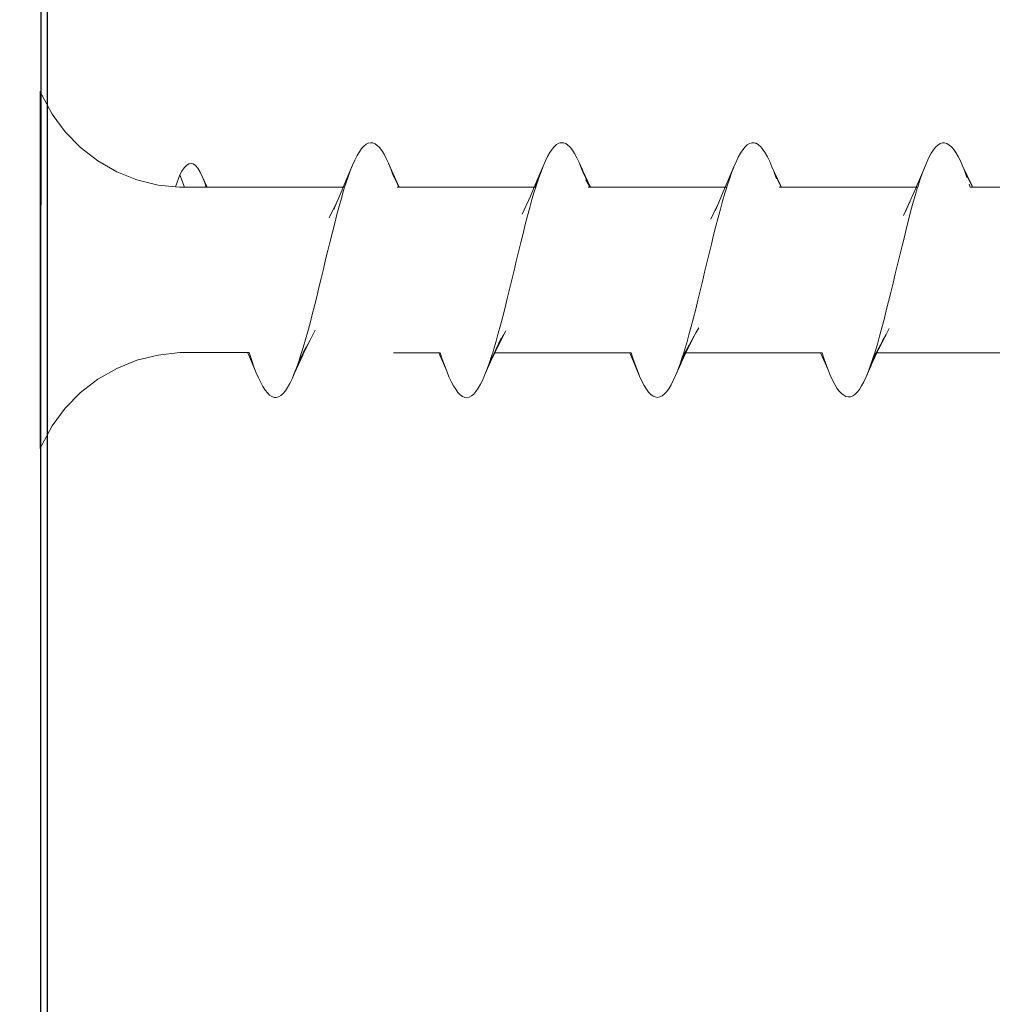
# Model space of a CAD drawing. Header units: millimetres. Extents: x -1898 to 1013, y -439 to 713.
# Tile 48 of 54: x 498 to 513, y 565 to 581. Entities that reach past the tile are written whole.
import ezdxf
from ezdxf import colors
from ezdxf.entities.mleader import LeaderData, LeaderLine
from ezdxf.math import Vec2, Vec3

# ---------------------------------------------------------------- set-up
doc = ezdxf.new("R2010")
doc.units = ezdxf.units.MM
doc.layers.add('ecoteak_profil', color=2, linetype='Continuous')
doc.layers.add('Warstwa 1', color=7, linetype='Continuous')
doc.layers.add('G-ANNO-DIMS', color=7, linetype='Continuous', lineweight=9)
doc.styles.add('ID_Arial_skala 1 100', font='arial.ttf', dxfattribs={"height": 25})

# ---------------------------------------------------------------- blocks, each defined once
blk = doc.blocks.new('_Open90')
at = {"color": 0, "linetype": 'ByBlock', "lineweight": -2}
for p, q in [((-0.5, 0.5), (0, 0)), ((0, 0), (-1, 0)), ((0, 0), (-0.5, -0.5))]:
    blk.add_line(p, q, dxfattribs=at)
blk = doc.blocks.new('A$Ccf9743c7')
at = {"layer": 'Warstwa 1', "color": 7, "lineweight": 0, "true_color": 0xffffff}
for points in [[(2.127, 1.301), (2.127, 1.301), (1.854, 1.328), (1.521, 1.41), (1.202, 1.538), (0.904, 1.709), (0.633, 1.919), (0.394, 2.165), (0.191, 2.443), (0.029, 2.744), (0, 2.796)], [(0.191, 2.443), (0.029, 2.744), (0, 2.796)], [(0.191, 2.443), (0.029, 2.744), (0, 2.796)], [(0, 2.515), (0, 2.515), (0, 2.796)], [(0, 1.197), (0, 2.515)], [(0.394, 2.165), (0.191, 2.443)], [(0.394, 2.165), (0.191, 2.443)], [(1.202, 1.538), (0.904, 1.709), (0.633, 1.919), (0.394, 2.165)], [(1.202, 1.538), (0.904, 1.709), (0.633, 1.919), (0.394, 2.165)], [(5.541, 1.514), (5.539, 1.514), (5.471, 1.67), (5.436, 1.746), (5.402, 1.812), (5.366, 1.869), (5.331, 1.916), (5.295, 1.951), (5.26, 1.978), (5.226, 1.99), (5.19, 1.993), (5.154, 1.987), (5.119, 1.97), (5.083, 1.94), (5.048, 1.9), (5.014, 1.851), (4.978, 1.791), (4.943, 1.72), (4.908, 1.642), (4.761, 1.295), (4.761, 1.295)], [(5.366, 1.869), (5.331, 1.916), (5.295, 1.951), (5.26, 1.978), (5.226, 1.99), (5.19, 1.993), (5.154, 1.987), (5.119, 1.97), (5.083, 1.94), (5.048, 1.9), (5.014, 1.851)], [(5.471, 1.67), (5.436, 1.746), (5.402, 1.812), (5.366, 1.869)], [(8.518, 1.563), (8.518, 1.564), (8.465, 1.684), (8.431, 1.758), (8.396, 1.823), (8.36, 1.878), (8.325, 1.922), (8.289, 1.955), (8.255, 1.981), (8.22, 1.992), (8.184, 1.995), (8.148, 1.985), (8.113, 1.966), (8.079, 1.933), (8.043, 1.894), (8.008, 1.842), (7.972, 1.779), (7.937, 1.708), (7.901, 1.626), (7.835, 1.465), (7.835, 1.465)], [(8.148, 1.985), (8.113, 1.966), (8.079, 1.933), (8.043, 1.894), (8.008, 1.842)], [(8.184, 1.993), (8.148, 1.985)], [(8.22, 1.992), (8.184, 1.993)], [(8.36, 1.878), (8.325, 1.922), (8.289, 1.955), (8.255, 1.981), (8.22, 1.992)], [(8.465, 1.684), (8.431, 1.758), (8.396, 1.823), (8.36, 1.878)], [(11.624, 1.334), (11.622, 1.336), (11.495, 1.615), (11.461, 1.698), (11.425, 1.771), (11.39, 1.834), (11.354, 1.886), (11.319, 1.929), (11.285, 1.96), (11.249, 1.984), (11.214, 1.993), (11.178, 1.993), (11.142, 1.982), (11.108, 1.959), (11.073, 1.927), (11.037, 1.883), (11.002, 1.831), (10.966, 1.768), (10.931, 1.695), (10.897, 1.612), (10.761, 1.295), (10.761, 1.295)], [(11.037, 1.883), (11.002, 1.831)], [(11.495, 1.615), (11.461, 1.698), (11.425, 1.771), (11.39, 1.834), (11.354, 1.886), (11.319, 1.929), (11.285, 1.96), (11.249, 1.982), (11.214, 1.993), (11.178, 1.993), (11.142, 1.982), (11.108, 1.959), (11.073, 1.927), (11.037, 1.883)], [(14.638, 1.314), (14.638, 1.314), (14.49, 1.631), (14.455, 1.709), (14.419, 1.777), (14.384, 1.837), (14.35, 1.886), (14.314, 1.927), (14.279, 1.957), (14.243, 1.979), (14.207, 1.989), (14.172, 1.989), (14.138, 1.979), (14.102, 1.957), (14.067, 1.925), (14.031, 1.881), (13.996, 1.828), (13.962, 1.761), (13.926, 1.686), (13.891, 1.601), (13.763, 1.295), (13.763, 1.295)], [(14.031, 1.881), (13.996, 1.828), (13.962, 1.761), (13.926, 1.686), (13.891, 1.601), (13.855, 1.508), (13.82, 1.405), (13.786, 1.296), (13.784, 1.295), (13.784, 1.295)], [(14.172, 1.989), (14.138, 1.979), (14.102, 1.957), (14.067, 1.924), (14.031, 1.881)], [(14.207, 1.989), (14.172, 1.989)], [(14.35, 1.886), (14.314, 1.927), (14.279, 1.957), (14.243, 1.979), (14.207, 1.989)], [(14.49, 1.631), (14.455, 1.709), (14.419, 1.777), (14.384, 1.837), (14.35, 1.886)], [(4.783, 1.295), (4.783, 1.295), (4.803, 1.351), (4.838, 1.457), (4.872, 1.553), (4.908, 1.642), (4.943, 1.72), (4.978, 1.791), (5.014, 1.851)], [(7.784, 1.295), (7.784, 1.295), (7.797, 1.333), (7.832, 1.44), (7.868, 1.538), (7.901, 1.626), (7.937, 1.708), (7.972, 1.779), (8.008, 1.842)], [(11.002, 1.831), (10.966, 1.768), (10.931, 1.695), (10.897, 1.612), (10.897, 1.61), (10.761, 1.295), (10.761, 1.295)], [(11.425, 1.771), (11.39, 1.834)], [(2.626, 1.295), (2.552, 1.454), (2.514, 1.531), (2.477, 1.593), (2.442, 1.635), (2.406, 1.661), (2.371, 1.668), (2.335, 1.662), (2.298, 1.637), (2.263, 1.596), (2.228, 1.544), (2.194, 1.486)], [(2.335, 1.662), (2.298, 1.637), (2.263, 1.596), (2.228, 1.544)], [(2.371, 1.668), (2.335, 1.662)], [(2.552, 1.452), (2.514, 1.531), (2.477, 1.593), (2.442, 1.635), (2.406, 1.661), (2.371, 1.668)], [(4.908, 1.642), (4.908, 1.642), (4.761, 1.295), (4.761, 1.295)], [(4.908, 1.642), (4.908, 1.642), (4.761, 1.295), (4.761, 1.295)], [(4.838, 1.457), (4.872, 1.553), (4.908, 1.642)], [(4.908, 1.642), (4.908, 1.642)], [(5.471, 1.67), (5.473, 1.668)], [(5.471, 1.67), (5.507, 1.585), (5.542, 1.49)], [(5.539, 1.514), (5.539, 1.515), (5.473, 1.668), (5.471, 1.67)], [(5.539, 1.514), (5.539, 1.515), (5.473, 1.668), (5.471, 1.67)], [(5.473, 1.668), (5.507, 1.585), (5.507, 1.585)], [(5.507, 1.585), (5.542, 1.49), (5.542, 1.49)], [(5.539, 1.515), (5.507, 1.585), (5.507, 1.583)], [(5.507, 1.585), (5.507, 1.585)], [(5.507, 1.583), (5.594, 1.388), (5.594, 1.388)], [(7.901, 1.626), (7.901, 1.626), (7.837, 1.467), (7.835, 1.465)], [(7.901, 1.626), (7.901, 1.626), (7.837, 1.467), (7.835, 1.465)], [(7.868, 1.538), (7.868, 1.538), (7.901, 1.626)], [(7.901, 1.626), (7.901, 1.626)], [(8.465, 1.684), (8.467, 1.681)], [(8.465, 1.684), (8.501, 1.601)], [(8.518, 1.564), (8.518, 1.566), (8.467, 1.681), (8.465, 1.684)], [(8.518, 1.564), (8.518, 1.566), (8.467, 1.681), (8.465, 1.684)], [(8.467, 1.681), (8.501, 1.601), (8.501, 1.601)], [(8.501, 1.601), (8.536, 1.509), (8.536, 1.509)], [(8.518, 1.566), (8.501, 1.601), (8.502, 1.599)], [(8.501, 1.601), (8.536, 1.509)], [(8.501, 1.601), (8.501, 1.601)], [(8.501, 1.601), (8.501, 1.601), (8.58, 1.421), (8.58, 1.421)], [(8.501, 1.601), (8.501, 1.601), (8.58, 1.421), (8.58, 1.421)], [(8.518, 1.564), (8.502, 1.599), (8.501, 1.601), (8.501, 1.601)], [(8.518, 1.564), (8.502, 1.599), (8.501, 1.601), (8.501, 1.601)], [(8.502, 1.599), (8.58, 1.421), (8.58, 1.419)], [(8.643, 1.295), (8.518, 1.564), (8.518, 1.566)], [(8.584, 1.41), (8.584, 1.41), (8.518, 1.564)], [(8.584, 1.41), (8.584, 1.41), (8.518, 1.564)], [(8.643, 1.295), (8.643, 1.295), (8.518, 1.563), (8.518, 1.564)], [(8.643, 1.295), (8.643, 1.295), (8.518, 1.563), (8.518, 1.564)], [(8.584, 1.41), (8.584, 1.41), (8.518, 1.563)], [(10.897, 1.612), (10.897, 1.61), (10.761, 1.295), (10.761, 1.295)], [(10.786, 1.295), (10.786, 1.295), (10.79, 1.314), (10.826, 1.419), (10.861, 1.52), (10.897, 1.612)], [(10.786, 1.295), (10.786, 1.295), (10.79, 1.314), (10.826, 1.419), (10.861, 1.52), (10.897, 1.61)], [(10.897, 1.61), (10.897, 1.612)], [(11.495, 1.615), (11.496, 1.615)], [(11.622, 1.336), (11.622, 1.336), (11.496, 1.615), (11.495, 1.615)], [(11.622, 1.336), (11.622, 1.336), (11.496, 1.615), (11.495, 1.615)], [(13.891, 1.601), (13.891, 1.601), (13.763, 1.295), (13.763, 1.295)], [(13.891, 1.601), (13.891, 1.601), (13.763, 1.295), (13.763, 1.295)], [(13.891, 1.601), (13.855, 1.508), (13.82, 1.405), (13.786, 1.296), (13.784, 1.295), (13.784, 1.295)], [(13.891, 1.601), (13.891, 1.601)], [(14.49, 1.631), (14.525, 1.544), (14.525, 1.542)], [(14.49, 1.631), (14.49, 1.631)], [(14.49, 1.631), (14.525, 1.544)], [(14.638, 1.314), (14.637, 1.315), (14.49, 1.631), (14.49, 1.631)], [(14.638, 1.314), (14.637, 1.315), (14.49, 1.631), (14.49, 1.631)], [(1.521, 1.41), (1.202, 1.538)], [(1.521, 1.41), (1.202, 1.538)], [(1.854, 1.328), (1.521, 1.41)], [(1.854, 1.328), (1.521, 1.41)], [(2.127, 1.301), (2.127, 1.301), (2.194, 1.486), (2.194, 1.486)], [(2.127, 1.301), (2.127, 1.301), (2.194, 1.486)], [(2.127, 1.301), (2.127, 1.301), (2.194, 1.486)], [(2.228, 1.544), (2.194, 1.486), (2.194, 1.486)], [(2.228, 1.544), (2.194, 1.486), (2.194, 1.486)], [(2.194, 1.486), (2.268, 1.295)], [(2.194, 1.486), (2.268, 1.295), (2.268, 1.295)], [(2.552, 1.454), (2.552, 1.452)], [(2.552, 1.452), (2.587, 1.363)], [(2.552, 1.452), (2.587, 1.363), (2.587, 1.363)], [(2.626, 1.295), (2.626, 1.295), (2.552, 1.452), (2.552, 1.452)], [(5.642, 1.295), (5.539, 1.514), (5.539, 1.515)], [(5.604, 1.369), (5.604, 1.37), (5.539, 1.514)], [(5.604, 1.369), (5.604, 1.37), (5.539, 1.514)], [(5.642, 1.295), (5.642, 1.295), (5.541, 1.514), (5.539, 1.514)], [(5.642, 1.295), (5.642, 1.295), (5.541, 1.514), (5.539, 1.514)], [(5.604, 1.369), (5.604, 1.369), (5.541, 1.514)], [(5.594, 1.389), (5.542, 1.49), (5.542, 1.49)], [(5.542, 1.49), (5.542, 1.49)], [(5.542, 1.49), (5.542, 1.49), (5.612, 1.347)], [(5.542, 1.49), (5.542, 1.49), (5.612, 1.347)], [(5.542, 1.49), (5.612, 1.348)], [(7.837, 1.467), (7.835, 1.465), (7.761, 1.295), (7.761, 1.295)], [(7.835, 1.465), (7.835, 1.465), (7.761, 1.295), (7.761, 1.295)], [(7.835, 1.465), (7.835, 1.465), (7.761, 1.295), (7.761, 1.295)], [(7.835, 1.465), (7.774, 1.315), (7.772, 1.312), (7.868, 1.536), (7.868, 1.538)], [(7.835, 1.465), (7.774, 1.315), (7.772, 1.312), (7.868, 1.536), (7.868, 1.538)], [(7.835, 1.465), (7.772, 1.312), (7.774, 1.315)], [(7.774, 1.315), (7.866, 1.536)], [(7.784, 1.295), (7.784, 1.295), (7.797, 1.333), (7.832, 1.44), (7.868, 1.536)], [(7.868, 1.538), (7.868, 1.538), (7.866, 1.536), (7.835, 1.465)], [(7.868, 1.538), (7.868, 1.538), (7.866, 1.536), (7.835, 1.465)], [(7.866, 1.536), (7.868, 1.538), (7.837, 1.467)], [(7.868, 1.536), (7.868, 1.538)], [(8.58, 1.421), (8.536, 1.509), (8.538, 1.508)], [(8.536, 1.509), (8.536, 1.509)], [(8.536, 1.509), (8.536, 1.509), (8.596, 1.383)], [(8.536, 1.509), (8.536, 1.509), (8.596, 1.383)], [(8.58, 1.421), (8.538, 1.508), (8.536, 1.509), (8.536, 1.509)], [(8.58, 1.421), (8.538, 1.508), (8.536, 1.509), (8.536, 1.509)], [(8.538, 1.508), (8.596, 1.385)], [(8.633, 1.295), (8.572, 1.408)], [(8.572, 1.407), (8.632, 1.295), (8.632, 1.295)], [(8.633, 1.295), (8.633, 1.295), (8.573, 1.404)], [(8.58, 1.421), (8.596, 1.385), (8.596, 1.383)], [(8.58, 1.421), (8.596, 1.385), (8.596, 1.383)], [(8.584, 1.41), (8.58, 1.419), (8.58, 1.421)], [(8.584, 1.41), (8.58, 1.419), (8.58, 1.421)], [(8.584, 1.41), (8.58, 1.421), (8.58, 1.421)], [(8.58, 1.419), (8.596, 1.383), (8.596, 1.383)], [(8.602, 1.37), (8.602, 1.37), (8.584, 1.41)], [(8.602, 1.37), (8.602, 1.37), (8.584, 1.41)], [(8.602, 1.369), (8.602, 1.37), (8.584, 1.41)], [(8.643, 1.295), (8.643, 1.295), (8.584, 1.41), (8.584, 1.41)], [(8.643, 1.295), (8.643, 1.295), (8.584, 1.41), (8.584, 1.41)], [(8.643, 1.295), (8.584, 1.41), (8.584, 1.41)], [(11.53, 1.525), (11.566, 1.427), (11.566, 1.427)], [(11.53, 1.525), (11.566, 1.427)], [(11.53, 1.525), (11.566, 1.427)], [(11.53, 1.525), (11.638, 1.295), (11.638, 1.295)], [(11.53, 1.525), (11.638, 1.295), (11.638, 1.295)], [(11.622, 1.336), (11.53, 1.525)], [(11.532, 1.523), (11.638, 1.295)], [(11.622, 1.336), (11.532, 1.523)], [(11.622, 1.336), (11.532, 1.523)], [(11.566, 1.427), (11.567, 1.424)], [(14.637, 1.315), (14.525, 1.544), (14.525, 1.541)], [(14.525, 1.544), (14.559, 1.448)], [(14.525, 1.544), (14.559, 1.448)], [(14.525, 1.544), (14.525, 1.542), (14.645, 1.295), (14.645, 1.295)], [(14.525, 1.544), (14.525, 1.542), (14.645, 1.295), (14.645, 1.295)], [(14.638, 1.314), (14.525, 1.541), (14.525, 1.542), (14.525, 1.544)], [(14.638, 1.314), (14.525, 1.541), (14.525, 1.542), (14.525, 1.544)], [(14.525, 1.542), (14.559, 1.448)], [(14.525, 1.542), (14.525, 1.542)], [(14.525, 1.541), (14.645, 1.295)], [(2.127, 1.301), (2.127, 1.301), (1.854, 1.328)], [(2.127, 1.301), (2.127, 1.301), (1.854, 1.328)], [(2.194, 1.295), (2.127, 1.301)], [(2.268, 1.295), (2.194, 1.295)], [(2.268, 1.295), (2.194, 1.295)], [(2.61, 1.295), (2.268, 1.295), (2.268, 1.295)], [(2.621, 1.295), (2.587, 1.363), (2.587, 1.361)], [(2.61, 1.295), (2.61, 1.295), (2.587, 1.363)], [(2.587, 1.363), (2.587, 1.363)], [(2.61, 1.295), (2.587, 1.363)], [(2.587, 1.363), (2.587, 1.363), (2.619, 1.295)], [(2.587, 1.363), (2.587, 1.363), (2.619, 1.295)], [(2.621, 1.295), (2.587, 1.361), (2.587, 1.363), (2.587, 1.363)], [(2.621, 1.295), (2.587, 1.361), (2.587, 1.363), (2.587, 1.363)], [(2.587, 1.361), (2.619, 1.295)], [(2.619, 1.295), (2.61, 1.295), (2.61, 1.295)], [(2.619, 1.295), (2.61, 1.295), (2.61, 1.295)], [(2.621, 1.295), (2.619, 1.295), (2.619, 1.295)], [(2.626, 1.295), (2.621, 1.295), (2.621, 1.295)], [(4.761, 1.295), (4.761, 1.295), (2.626, 1.295), (2.626, 1.295)], [(4.761, 1.295), (4.761, 1.295), (2.626, 1.295), (2.626, 1.295)], [(4.106, -1.304), (4.106, -1.304), (4.132, -1.222), (4.168, -1.101), (4.203, -0.975), (4.239, -0.844), (4.274, -0.708), (4.308, -0.569), (4.344, -0.429), (4.379, -0.284), (4.415, -0.139), (4.45, 0.008), (4.485, 0.156), (4.52, 0.301), (4.556, 0.446), (4.591, 0.59), (4.627, 0.729), (4.661, 0.864), (4.696, 0.997), (4.732, 1.121), (4.767, 1.241), (4.783, 1.295)], [(4.761, 1.295), (4.743, 1.251), (4.667, 1.071), (4.665, 1.071)], [(4.783, 1.295), (4.783, 1.295), (4.761, 1.295)], [(4.783, 1.295), (4.761, 1.295)], [(4.783, 1.295), (4.783, 1.295), (4.803, 1.351)], [(4.783, 1.295), (4.783, 1.295), (4.803, 1.351)], [(5.604, 1.37), (5.594, 1.388), (5.594, 1.389)], [(5.594, 1.388), (5.612, 1.348), (5.612, 1.347)], [(5.594, 1.388), (5.612, 1.348), (5.612, 1.347)], [(5.594, 1.388), (5.612, 1.347), (5.612, 1.347)], [(5.604, 1.369), (5.594, 1.388), (5.594, 1.388)], [(5.604, 1.369), (5.594, 1.388), (5.594, 1.388)], [(5.641, 1.295), (5.604, 1.369), (5.604, 1.37)], [(5.623, 1.325), (5.621, 1.325), (5.604, 1.369)], [(5.623, 1.325), (5.621, 1.325), (5.604, 1.369)], [(5.623, 1.325), (5.623, 1.325), (5.604, 1.369)], [(5.641, 1.295), (5.641, 1.295), (5.604, 1.369), (5.604, 1.369)], [(5.641, 1.295), (5.641, 1.295), (5.604, 1.369), (5.604, 1.369)], [(5.608, 1.295), (5.608, 1.295)], [(5.63, 1.295), (5.608, 1.295), (5.608, 1.295)], [(5.612, 1.348), (5.612, 1.347), (5.621, 1.325)], [(5.612, 1.347), (5.636, 1.295), (5.636, 1.295)], [(5.612, 1.347), (5.636, 1.295), (5.636, 1.295)], [(5.612, 1.347), (5.636, 1.295)], [(5.612, 1.347), (5.612, 1.347), (5.623, 1.325)], [(5.612, 1.347), (5.612, 1.347), (5.623, 1.325)], [(5.621, 1.325), (5.623, 1.325), (5.638, 1.295)], [(5.636, 1.295), (5.636, 1.295), (5.623, 1.325)], [(5.636, 1.295), (5.636, 1.295), (5.623, 1.325)], [(5.636, 1.295), (5.623, 1.325)], [(5.623, 1.325), (5.623, 1.325), (5.638, 1.295), (5.638, 1.295)], [(5.623, 1.325), (5.623, 1.325), (5.638, 1.295), (5.638, 1.295)], [(5.63, 1.295), (5.63, 1.295)], [(5.63, 1.295), (5.63, 1.295)], [(5.636, 1.295), (5.63, 1.295), (5.63, 1.295)], [(5.636, 1.295), (5.63, 1.295), (5.63, 1.295)], [(5.638, 1.295), (5.636, 1.295), (5.636, 1.295)], [(5.638, 1.295), (5.636, 1.295), (5.636, 1.295)], [(5.641, 1.295), (5.638, 1.295), (5.638, 1.295)], [(5.641, 1.295), (5.638, 1.295), (5.638, 1.295)], [(5.642, 1.295), (5.641, 1.295), (5.641, 1.295)], [(5.642, 1.295), (5.641, 1.295), (5.641, 1.295)], [(7.761, 1.295), (7.761, 1.295), (5.642, 1.295), (5.642, 1.295)], [(7.761, 1.295), (7.761, 1.295), (5.642, 1.295), (5.642, 1.295)], [(7.109, -1.307), (7.109, -1.307), (7.126, -1.244), (7.162, -1.126), (7.197, -1.001), (7.233, -0.872), (7.268, -0.736), (7.304, -0.598), (7.338, -0.454), (7.373, -0.309), (7.409, -0.162), (7.445, -0.016), (7.48, 0.132), (7.516, 0.279), (7.55, 0.426), (7.585, 0.568), (7.621, 0.708), (7.656, 0.844), (7.692, 0.975), (7.726, 1.101), (7.761, 1.219), (7.784, 1.295)], [(7.761, 1.295), (7.701, 1.156), (7.572, 0.872)], [(7.784, 1.295), (7.784, 1.295), (7.761, 1.295)], [(7.784, 1.295), (7.761, 1.295)], [(7.784, 1.295), (7.784, 1.295), (7.797, 1.333)], [(8.596, 1.385), (8.596, 1.383), (8.602, 1.37)], [(8.596, 1.383), (8.635, 1.295), (8.635, 1.295)], [(8.596, 1.383), (8.635, 1.295), (8.635, 1.295)], [(8.596, 1.383), (8.635, 1.295)], [(8.596, 1.383), (8.596, 1.383), (8.602, 1.37)], [(8.596, 1.383), (8.596, 1.383), (8.602, 1.37)], [(8.635, 1.295), (8.635, 1.295), (8.602, 1.37)], [(8.635, 1.295), (8.635, 1.295), (8.602, 1.37)], [(8.602, 1.37), (8.602, 1.369), (8.638, 1.295), (8.638, 1.295)], [(8.602, 1.37), (8.602, 1.369), (8.638, 1.295), (8.638, 1.295)], [(8.602, 1.37), (8.602, 1.37), (8.638, 1.295)], [(8.635, 1.295), (8.602, 1.369)], [(8.632, 1.295), (8.609, 1.295), (8.609, 1.295)], [(8.633, 1.295), (8.632, 1.295), (8.632, 1.295)], [(8.635, 1.295), (8.633, 1.295), (8.633, 1.295)], [(8.635, 1.295), (8.633, 1.295), (8.633, 1.295)], [(8.638, 1.295), (8.635, 1.295), (8.635, 1.295)], [(8.638, 1.295), (8.635, 1.295), (8.635, 1.295)], [(8.643, 1.295), (8.638, 1.295), (8.638, 1.295)], [(8.643, 1.295), (8.638, 1.295), (8.638, 1.295)], [(10.761, 1.295), (10.761, 1.295), (8.643, 1.295), (8.643, 1.295)], [(10.761, 1.295), (10.761, 1.295), (8.643, 1.295), (8.643, 1.295)], [(10.109, -1.307), (10.109, -1.307), (10.122, -1.266), (10.157, -1.15), (10.191, -1.025), (10.227, -0.894), (10.262, -0.759), (10.298, -0.62), (10.333, -0.478), (10.367, -0.334), (10.402, -0.186), (10.438, -0.039), (10.474, 0.107), (10.51, 0.254), (10.545, 0.399), (10.579, 0.542), (10.615, 0.683), (10.65, 0.818), (10.686, 0.949), (10.721, 1.077), (10.755, 1.198), (10.786, 1.295)], [(10.761, 1.295), (10.731, 1.222), (10.627, 0.982), (10.626, 0.982)], [(10.786, 1.295), (10.786, 1.295), (10.761, 1.295)], [(10.786, 1.295), (10.761, 1.295)], [(10.786, 1.295), (10.79, 1.314)], [(11.633, 1.295), (11.609, 1.295), (11.609, 1.295)], [(11.641, 1.295), (11.641, 1.295), (11.622, 1.336)], [(11.641, 1.295), (11.641, 1.295), (11.622, 1.336)], [(11.643, 1.295), (11.643, 1.295), (11.624, 1.334), (11.622, 1.336)], [(11.643, 1.295), (11.643, 1.295), (11.624, 1.334), (11.622, 1.336)], [(11.643, 1.295), (11.622, 1.336), (11.622, 1.336)], [(11.641, 1.295), (11.624, 1.334)], [(11.633, 1.295), (11.633, 1.295)], [(11.635, 1.295), (11.633, 1.295), (11.633, 1.295)], [(11.635, 1.295), (11.635, 1.295)], [(11.635, 1.295), (11.635, 1.295)], [(11.638, 1.295), (11.635, 1.295), (11.635, 1.295)], [(11.638, 1.295), (11.635, 1.295), (11.635, 1.295)], [(11.641, 1.295), (11.638, 1.295), (11.638, 1.295)], [(11.641, 1.295), (11.638, 1.295), (11.638, 1.295)], [(11.643, 1.295), (11.641, 1.295), (11.641, 1.295)], [(11.643, 1.295), (11.641, 1.295), (11.641, 1.295)], [(13.763, 1.295), (13.763, 1.295), (11.643, 1.295), (11.643, 1.295)], [(13.763, 1.295), (13.763, 1.295), (11.643, 1.295), (11.643, 1.295)], [(13.109, -1.307), (13.109, -1.307), (13.116, -1.288), (13.151, -1.17), (13.187, -1.046), (13.222, -0.916), (13.256, -0.782), (13.292, -0.643), (13.327, -0.503), (13.362, -0.358), (13.398, -0.213), (13.433, -0.066), (13.468, 0.082), (13.504, 0.229), (13.539, 0.374), (13.575, 0.517), (13.608, 0.658), (13.644, 0.795), (13.679, 0.927), (13.715, 1.057), (13.75, 1.18), (13.784, 1.295)], [(13.76, 1.288), (13.668, 1.079), (13.668, 1.079)], [(13.763, 1.295), (13.76, 1.288)], [(13.784, 1.295), (13.784, 1.295), (13.763, 1.295)], [(13.784, 1.295), (13.763, 1.295)], [(13.784, 1.295), (13.784, 1.295)], [(14.595, 1.344), (14.611, 1.295)], [(14.624, 1.295), (14.611, 1.295), (14.611, 1.295)], [(14.624, 1.295), (14.624, 1.295)], [(14.645, 1.295), (14.624, 1.295)], [(14.648, 1.295), (14.638, 1.314), (14.637, 1.315)], [(14.648, 1.295), (14.648, 1.295), (14.638, 1.314)], [(14.648, 1.295), (14.648, 1.295), (14.638, 1.314)], [(14.648, 1.295), (14.638, 1.314)], [(14.648, 1.295), (14.648, 1.295), (14.638, 1.314), (14.638, 1.314)], [(14.648, 1.295), (14.648, 1.295), (14.638, 1.314), (14.638, 1.314)], [(14.648, 1.295), (14.645, 1.295), (14.645, 1.295)], [(14.648, 1.295), (14.645, 1.295), (14.645, 1.295)], [(16.76, 1.266), (16.76, 1.266), (16.644, 1.279), (16.278, 1.295), (14.648, 1.295), (14.648, 1.295)], [(16.76, 1.266), (16.76, 1.266), (16.644, 1.279), (16.278, 1.295), (14.648, 1.295), (14.648, 1.295)], [(0, 1.197), (0, 1.197)], [(0, 0.506), (0, 0.506), (0, 1.197)], [(4.612, 0.946), (4.672, 1.083), (4.672, 1.082), (4.665, 1.071)], [(13.595, 0.916), (13.69, 1.128), (13.689, 1.126), (13.668, 1.079)], [(4.665, 1.071), (4.665, 1.069), (4.542, 0.814)], [(4.665, 1.071), (4.615, 0.951)], [(10.626, 0.982), (10.626, 0.981), (10.533, 0.793)], [(10.601, 0.924), (10.661, 1.052), (10.66, 1.05), (10.626, 0.982)], [(10.626, 0.982), (10.601, 0.926)], [(13.668, 1.079), (13.666, 1.077), (13.561, 0.85)], [(13.668, 1.079), (13.597, 0.921)], [(0, 0.494), (0, 0.506)], [(0, 0.494), (0, 0.494)], [(0, -0.494), (0, -0.494), (0, 0.494)], [(0, -0.506), (0, -0.494)], [(0, -0.506), (0, -0.506)], [(0, -1.21), (0, -0.506)], [(10.299, -0.993), (10.345, -0.913)], [(13.287, -1.019), (13.339, -0.924)], [(4.239, -1.107), (4.32, -0.951)], [(7.243, -1.077), (7.16, -1.257), (7.16, -1.258)], [(7.279, -1.022), (7.177, -1.225)], [(7.177, -1.225), (7.177, -1.225), (7.245, -1.074)], [(7.214, -1.157), (7.316, -0.964)], [(7.214, -1.157), (7.215, -1.156), (7.28, -1.022)], [(10.191, -1.208), (10.299, -0.993)], [(10.248, -1.088), (10.299, -0.993), (10.299, -0.993)], [(13.174, -1.244), (13.287, -1.019)], [(13.232, -1.12), (13.287, -1.02), (13.287, -1.019)], [(0, -1.21), (0, -1.21)], [(0, -2.574), (0, -2.574), (0, -1.21)], [(4.14, -1.304), (4.14, -1.304), (4.183, -1.213)], [(4.142, -1.304), (4.142, -1.304), (4.239, -1.107)], [(4.165, -1.246), (4.183, -1.213), (4.183, -1.213)], [(4.183, -1.213), (4.239, -1.107), (4.239, -1.107)], [(7.142, -1.307), (7.142, -1.307), (7.214, -1.157)], [(7.159, -1.266), (7.214, -1.157), (7.214, -1.157)], [(7.159, -1.266), (7.159, -1.266), (7.177, -1.225)], [(7.177, -1.225), (7.177, -1.227), (7.16, -1.258)], [(10.127, -1.307), (10.127, -1.307), (10.188, -1.194), (10.188, -1.194)], [(10.188, -1.194), (10.138, -1.306), (10.138, -1.306)], [(10.14, -1.307), (10.14, -1.307), (10.191, -1.208), (10.191, -1.208)], [(10.145, -1.307), (10.145, -1.307), (10.191, -1.208)], [(10.235, -1.109), (10.153, -1.279)], [(10.153, -1.279), (10.153, -1.277), (10.193, -1.186)], [(10.188, -1.194), (10.193, -1.187), (10.193, -1.186)], [(10.191, -1.208), (10.191, -1.206), (10.248, -1.088)], [(10.193, -1.186), (10.235, -1.11), (10.235, -1.109)], [(10.235, -1.109), (10.246, -1.088), (10.248, -1.088)], [(13.13, -1.307), (13.13, -1.307), (13.174, -1.227), (13.174, -1.227)], [(13.174, -1.227), (13.139, -1.307), (13.139, -1.307)], [(13.219, -1.145), (13.14, -1.307), (13.14, -1.307)], [(13.14, -1.307), (13.14, -1.307), (13.177, -1.221)], [(13.174, -1.244), (13.174, -1.244), (13.232, -1.12)], [(13.174, -1.227), (13.177, -1.221), (13.177, -1.221)], [(13.177, -1.221), (13.219, -1.146), (13.219, -1.145)], [(13.219, -1.145), (13.232, -1.12), (13.232, -1.12)], [(0, -2.809), (0.029, -2.758), (0.191, -2.454), (0.394, -2.178), (0.633, -1.932), (0.904, -1.722), (1.202, -1.552), (1.521, -1.424), (1.854, -1.342), (2.194, -1.303)], [(0, -2.809), (0.029, -2.758), (0.191, -2.454), (0.394, -2.178), (0.633, -1.932), (0.904, -1.722), (1.202, -1.552), (1.521, -1.424), (1.854, -1.342), (2.194, -1.303)], [(0, -2.809), (0.029, -2.758), (0.191, -2.454), (0.394, -2.178), (0.633, -1.932), (0.904, -1.722), (1.202, -1.552), (1.521, -1.424), (1.854, -1.342), (2.194, -1.303)], [(2.194, -1.303), (3.262, -1.304)], [(2.194, -1.303), (3.262, -1.304)], [(3.262, -1.304), (3.264, -1.306), (3.393, -1.62)], [(3.262, -1.304), (3.264, -1.306), (3.393, -1.62)], [(3.262, -1.304), (3.264, -1.306), (3.393, -1.62)], [(3.262, -1.304), (3.262, -1.304), (3.283, -1.304)], [(3.262, -1.304), (3.262, -1.304), (3.283, -1.304)], [(3.283, -1.304), (3.288, -1.32), (3.323, -1.429), (3.357, -1.527), (3.393, -1.62), (3.393, -1.62), (3.428, -1.702), (3.464, -1.776)], [(3.283, -1.304), (3.288, -1.32)], [(3.283, -1.304), (3.283, -1.304)], [(3.994, -1.629), (4.125, -1.344)], [(3.994, -1.629), (4.125, -1.344)], [(3.995, -1.629), (4.123, -1.345)], [(4.063, -1.443), (4.126, -1.322), (4.126, -1.322)], [(4.063, -1.471), (4.123, -1.345), (4.125, -1.344)], [(4.063, -1.471), (4.123, -1.345), (4.125, -1.344)], [(4.063, -1.471), (4.125, -1.344), (4.125, -1.344)], [(4.126, -1.322), (4.076, -1.437), (4.076, -1.438)], [(4.139, -1.304), (4.077, -1.435)], [(4.139, -1.304), (4.077, -1.435)], [(4.139, -1.304), (4.077, -1.435)], [(4.077, -1.435), (4.126, -1.322)], [(4.077, -1.435), (4.077, -1.435), (4.126, -1.322)], [(4.123, -1.345), (4.125, -1.344), (4.14, -1.304)], [(4.125, -1.344), (4.125, -1.344), (4.14, -1.304)], [(4.125, -1.344), (4.125, -1.344), (4.14, -1.304)], [(4.125, -1.344), (4.142, -1.304)], [(4.125, -1.344), (4.142, -1.304)], [(4.125, -1.344), (4.142, -1.304)], [(4.126, -1.322), (4.134, -1.304)], [(4.134, -1.304), (4.134, -1.304), (4.165, -1.246), (4.165, -1.246)], [(4.165, -1.246), (4.139, -1.304), (4.139, -1.304)], [(4.139, -1.304), (4.14, -1.304)], [(4.139, -1.304), (4.139, -1.304)], [(4.139, -1.304), (4.14, -1.304)], [(4.139, -1.304), (4.139, -1.304)], [(4.14, -1.304), (4.142, -1.304)], [(4.14, -1.304), (4.142, -1.304)], [(5.552, -1.307), (6.262, -1.307)], [(6.262, -1.307), (6.387, -1.597)], [(6.262, -1.307), (6.387, -1.597)], [(6.262, -1.307), (6.387, -1.596)], [(6.262, -1.307), (6.262, -1.307), (6.285, -1.307)], [(6.285, -1.307), (6.317, -1.407), (6.353, -1.504), (6.387, -1.596), (6.387, -1.597)], [(6.285, -1.307), (6.285, -1.307)], [(7.137, -1.307), (7.021, -1.56)], [(7.137, -1.307), (7.021, -1.56), (7.021, -1.561)], [(7.137, -1.307), (7.021, -1.56)], [(7.136, -1.307), (7.059, -1.459), (7.057, -1.462)], [(7.057, -1.462), (7.137, -1.307)], [(7.057, -1.462), (7.092, -1.358)], [(7.097, -1.399), (7.099, -1.399), (7.139, -1.307)], [(7.097, -1.399), (7.099, -1.399), (7.139, -1.307)], [(7.097, -1.402), (7.097, -1.399), (7.139, -1.307)], [(7.097, -1.399), (7.142, -1.307)], [(7.097, -1.399), (7.142, -1.307)], [(7.099, -1.399), (7.142, -1.307)], [(7.16, -1.258), (7.159, -1.258), (7.136, -1.307), (7.136, -1.307)], [(7.136, -1.307), (7.137, -1.307), (7.137, -1.307)], [(7.136, -1.307), (7.136, -1.307)], [(7.141, -1.299), (7.137, -1.307), (7.137, -1.307)], [(7.137, -1.307), (7.137, -1.307), (7.141, -1.299), (7.141, -1.299)], [(7.137, -1.307), (7.139, -1.307), (7.139, -1.307)], [(7.139, -1.307), (7.139, -1.307), (7.159, -1.266)], [(7.139, -1.307), (7.142, -1.307), (7.142, -1.307)], [(7.16, -1.258), (7.141, -1.299), (7.141, -1.299)], [(7.141, -1.299), (7.159, -1.266), (7.159, -1.266)], [(7.142, -1.307), (9.263, -1.307)], [(9.263, -1.307), (9.416, -1.675), (9.452, -1.752), (9.487, -1.82), (9.523, -1.878), (9.558, -1.924), (9.594, -1.962), (9.627, -1.987), (9.663, -2.001), (9.698, -2.007), (9.735, -2.001), (9.77, -1.984), (9.804, -1.957), (9.84, -1.919), (9.875, -1.872), (9.91, -1.812)], [(9.263, -1.307), (9.416, -1.675)], [(9.263, -1.307), (9.416, -1.673)], [(9.263, -1.307), (9.263, -1.307), (9.284, -1.307)], [(9.284, -1.307), (9.311, -1.391), (9.347, -1.493), (9.382, -1.588), (9.416, -1.673), (9.416, -1.675)], [(9.284, -1.307), (9.311, -1.391)], [(9.284, -1.307), (9.284, -1.307)], [(10.119, -1.348), (10.017, -1.577), (10.015, -1.579)], [(10.119, -1.348), (10.017, -1.577), (10.015, -1.579)], [(10.119, -1.35), (10.015, -1.577)], [(10.138, -1.307), (10.138, -1.307), (10.052, -1.481), (10.051, -1.482)], [(10.138, -1.307), (10.051, -1.482)], [(10.051, -1.482), (10.119, -1.35), (10.119, -1.348)], [(10.051, -1.482), (10.119, -1.35), (10.119, -1.348)], [(10.138, -1.307), (10.138, -1.307), (10.052, -1.481)], [(10.052, -1.481), (10.119, -1.348), (10.119, -1.348)], [(10.069, -1.465), (10.145, -1.307)], [(10.069, -1.465), (10.145, -1.307)], [(10.069, -1.463), (10.145, -1.307)], [(10.069, -1.465), (10.069, -1.463), (10.133, -1.322)], [(10.069, -1.465), (10.069, -1.463), (10.133, -1.322)], [(10.069, -1.468), (10.069, -1.465), (10.133, -1.322)], [(10.086, -1.378), (10.127, -1.307)], [(10.138, -1.307), (10.119, -1.348), (10.119, -1.348)], [(10.138, -1.307), (10.119, -1.348), (10.119, -1.348)], [(10.138, -1.307), (10.119, -1.348), (10.119, -1.35)], [(10.119, -1.348), (10.133, -1.322), (10.133, -1.322)], [(10.119, -1.348), (10.133, -1.322), (10.133, -1.322)], [(10.119, -1.348), (10.133, -1.322), (10.133, -1.322)], [(10.133, -1.322), (10.133, -1.322), (10.14, -1.307)], [(10.133, -1.322), (10.133, -1.322), (10.14, -1.307)], [(10.133, -1.322), (10.133, -1.322), (10.14, -1.307)], [(10.133, -1.322), (10.14, -1.307)], [(10.133, -1.322), (10.14, -1.307)], [(10.133, -1.322), (10.14, -1.307)], [(10.153, -1.279), (10.153, -1.279), (10.138, -1.306)], [(10.138, -1.306), (10.138, -1.307), (10.138, -1.307)], [(10.138, -1.306), (10.138, -1.307), (10.138, -1.307)], [(10.138, -1.307), (10.138, -1.307)], [(10.138, -1.307), (10.14, -1.307), (10.14, -1.307)], [(10.138, -1.307), (10.138, -1.307)], [(10.14, -1.307), (10.14, -1.307), (10.153, -1.279)], [(10.14, -1.307), (10.145, -1.307), (10.145, -1.307)], [(10.145, -1.307), (12.26, -1.307)], [(12.26, -1.307), (12.376, -1.577), (12.412, -1.661)], [(12.26, -1.307), (12.376, -1.577)], [(12.26, -1.307), (12.376, -1.575)], [(12.26, -1.307), (12.26, -1.307), (12.282, -1.307)], [(12.282, -1.307), (12.305, -1.378), (12.341, -1.482), (12.376, -1.575), (12.376, -1.577)], [(12.282, -1.307), (12.305, -1.378)], [(12.282, -1.307), (12.282, -1.307)], [(13.105, -1.383), (13.011, -1.596), (13.011, -1.597)], [(13.105, -1.383), (13.011, -1.596), (13.011, -1.597)], [(13.105, -1.383), (13.011, -1.597)], [(13.124, -1.34), (13.124, -1.342), (13.046, -1.501), (13.045, -1.503), (13.105, -1.383), (13.105, -1.383)], [(13.124, -1.34), (13.124, -1.34), (13.045, -1.503)], [(13.045, -1.503), (13.105, -1.383), (13.105, -1.383)], [(13.124, -1.34), (13.124, -1.342), (13.046, -1.501)], [(13.046, -1.501), (13.105, -1.383), (13.105, -1.383)], [(13.053, -1.504), (13.145, -1.307)], [(13.053, -1.504), (13.145, -1.307)], [(13.053, -1.504), (13.054, -1.504), (13.117, -1.361)], [(13.053, -1.504), (13.054, -1.504), (13.117, -1.361)], [(13.053, -1.506), (13.053, -1.504), (13.117, -1.361)], [(13.054, -1.504), (13.145, -1.307)], [(13.08, -1.399), (13.082, -1.397), (13.082, -1.396), (13.109, -1.307)], [(13.08, -1.399), (13.13, -1.307)], [(13.124, -1.34), (13.105, -1.383), (13.105, -1.383)], [(13.124, -1.34), (13.105, -1.383), (13.105, -1.383)], [(13.124, -1.342), (13.105, -1.383), (13.105, -1.383)], [(13.105, -1.383), (13.117, -1.361), (13.117, -1.359)], [(13.105, -1.383), (13.117, -1.361), (13.117, -1.361)], [(13.105, -1.383), (13.117, -1.361), (13.117, -1.361)], [(13.117, -1.361), (13.143, -1.307)], [(13.117, -1.361), (13.143, -1.307)], [(13.117, -1.359), (13.143, -1.307)], [(13.117, -1.361), (13.117, -1.359), (13.137, -1.314)], [(13.117, -1.361), (13.117, -1.359), (13.137, -1.314)], [(13.117, -1.361), (13.117, -1.361), (13.137, -1.314)], [(13.139, -1.307), (13.124, -1.34), (13.124, -1.34)], [(13.139, -1.307), (13.124, -1.34), (13.124, -1.34)], [(13.139, -1.307), (13.124, -1.34), (13.124, -1.342)], [(13.137, -1.314), (13.137, -1.314), (13.124, -1.34)], [(13.137, -1.314), (13.137, -1.314), (13.124, -1.34)], [(13.137, -1.314), (13.137, -1.314), (13.124, -1.34)], [(13.13, -1.307), (13.139, -1.307), (13.139, -1.307)], [(13.137, -1.314), (13.137, -1.314), (13.14, -1.307)], [(13.137, -1.314), (13.137, -1.314), (13.14, -1.307)], [(13.137, -1.314), (13.137, -1.314), (13.14, -1.307)], [(13.14, -1.307), (13.137, -1.314)], [(13.14, -1.307), (13.137, -1.314)], [(13.14, -1.307), (13.137, -1.314)], [(13.139, -1.307), (13.14, -1.307), (13.14, -1.307)], [(13.14, -1.307), (13.143, -1.307), (13.143, -1.307)], [(13.143, -1.307), (13.143, -1.307), (13.174, -1.246), (13.174, -1.244)], [(13.143, -1.307), (13.145, -1.307), (13.145, -1.307)], [(13.145, -1.307), (13.145, -1.307), (13.174, -1.244)], [(13.145, -1.307), (15.264, -1.307)], [(4.061, -1.473), (3.992, -1.634), (3.992, -1.634)], [(3.994, -1.629), (3.995, -1.629), (4.063, -1.471)], [(3.995, -1.629), (4.063, -1.471)], [(4.076, -1.438), (4.076, -1.438), (4.028, -1.542), (4.028, -1.544), (4.061, -1.473), (4.061, -1.473)], [(4.028, -1.544), (4.063, -1.443)], [(4.076, -1.438), (4.061, -1.471), (4.061, -1.473)], [(4.061, -1.473), (4.061, -1.471), (4.063, -1.471)], [(4.063, -1.471), (4.077, -1.435)], [(4.063, -1.471), (4.063, -1.471), (4.077, -1.435)], [(4.077, -1.435), (4.077, -1.437), (4.076, -1.438)], [(6.353, -1.504), (6.387, -1.596), (6.387, -1.597)], [(6.986, -1.65), (7.097, -1.399)], [(6.986, -1.65), (7.097, -1.399)], [(6.986, -1.65), (7.097, -1.402)], [(6.986, -1.65), (6.986, -1.65), (7.021, -1.561), (7.021, -1.56), (7.021, -1.56), (7.057, -1.462)], [(7.021, -1.561), (7.097, -1.402), (7.097, -1.399)], [(7.021, -1.561), (7.097, -1.402), (7.097, -1.399)], [(7.021, -1.56), (7.097, -1.399), (7.099, -1.399)], [(9.91, -1.812), (9.946, -1.744), (9.981, -1.664), (10.069, -1.465)], [(9.981, -1.664), (10.069, -1.465)], [(9.981, -1.664), (10.069, -1.468)], [(10.015, -1.579), (10.069, -1.468), (10.069, -1.465)], [(10.015, -1.579), (10.069, -1.468), (10.069, -1.465)], [(10.015, -1.579), (10.015, -1.577), (10.015, -1.577), (10.051, -1.482)], [(10.017, -1.577), (10.069, -1.465), (10.069, -1.463)], [(12.975, -1.686), (13.053, -1.504)], [(12.975, -1.686), (13.053, -1.504)], [(12.975, -1.684), (13.053, -1.506)], [(13.011, -1.597), (13.053, -1.506), (13.053, -1.504)], [(13.011, -1.597), (13.053, -1.506), (13.053, -1.504)], [(13.011, -1.596), (13.053, -1.504), (13.054, -1.504)], [(3.957, -1.717), (3.994, -1.629)], [(3.957, -1.717), (3.994, -1.629)], [(3.957, -1.717), (3.965, -1.7), (3.992, -1.634)], [(3.992, -1.634), (3.994, -1.631), (3.994, -1.629)], [(6.387, -1.597), (6.422, -1.683), (6.458, -1.758), (6.493, -1.825), (6.529, -1.881), (6.563, -1.929), (6.598, -1.966), (6.634, -1.992), (6.669, -2.007), (6.705, -2.014), (6.741, -2.004), (6.775, -1.985), (6.81, -1.955)], [(6.846, -1.914), (6.881, -1.862), (6.917, -1.801), (6.952, -1.73), (6.986, -1.65)], [(9.981, -1.664), (9.981, -1.664), (10.015, -1.579)], [(9.981, -1.664), (9.981, -1.664), (10.015, -1.579)], [(10.015, -1.579), (10.015, -1.577)], [(10.015, -1.577), (10.017, -1.577)], [(12.412, -1.661), (12.447, -1.739), (12.481, -1.806), (12.516, -1.861), (12.552, -1.91), (12.587, -1.948), (12.623, -1.974), (12.657, -1.993), (12.693, -2), (12.729, -1.998)], [(12.833, -1.927), (12.869, -1.884), (12.904, -1.828), (12.94, -1.761), (12.975, -1.686)], [(12.975, -1.686), (12.975, -1.684), (13.011, -1.597)], [(13.011, -1.597), (13.011, -1.596)], [(3.464, -1.776), (3.499, -1.839), (3.533, -1.894), (3.569, -1.937), (3.604, -1.971)], [(3.709, -2.007), (3.745, -1.998), (3.781, -1.979), (3.816, -1.949), (3.852, -1.907), (3.887, -1.853), (3.921, -1.79)], [(3.921, -1.79), (3.957, -1.717)], [(3.604, -1.971), (3.64, -1.995), (3.676, -2.007), (3.709, -2.007)], [(6.529, -1.881), (6.563, -1.929)], [(6.81, -1.955), (6.846, -1.914)], [(12.729, -1.998), (12.764, -1.985)], [(12.764, -1.985), (12.799, -1.962)], [(12.799, -1.962), (12.833, -1.927)], [(0, -2.809), (0, -2.809), (0, -2.574)]]:
    blk.add_lwpolyline(points, dxfattribs=at)
for points, knots in [([(5.539, 1.514), (5.539, 1.514), (5.507, 1.583), (5.507, 1.583), (5.507, 1.583), (5.507, 1.585), (5.507, 1.585), (5.507, 1.585), (5.507, 1.585), (5.507, 1.585), (5.507, 1.585), (5.507, 1.585), (5.507, 1.585), (5.507, 1.585), (5.594, 1.389), (5.594, 1.389), (5.594, 1.389), (5.594, 1.388), (5.594, 1.388)], [0, 0, 0, 0, 1, 1, 1, 2, 2, 2, 3, 3, 3, 4, 4, 4, 5, 5, 5, 6, 6, 6, 6]), ([(5.539, 1.514), (5.539, 1.514), (5.507, 1.583), (5.507, 1.583), (5.507, 1.583), (5.507, 1.585), (5.507, 1.585), (5.507, 1.585), (5.507, 1.585), (5.507, 1.585), (5.507, 1.585), (5.507, 1.585), (5.507, 1.585), (5.507, 1.585), (5.594, 1.389), (5.594, 1.389), (5.594, 1.389), (5.594, 1.388), (5.594, 1.388)], [0, 0, 0, 0, 1, 1, 1, 2, 2, 2, 3, 3, 3, 4, 4, 4, 5, 5, 5, 6, 6, 6, 6]), ([(5.594, 1.388), (5.594, 1.388), (5.542, 1.49), (5.542, 1.49), (5.542, 1.49), (5.542, 1.49), (5.542, 1.49), (5.542, 1.49), (5.542, 1.49), (5.542, 1.49)], [0, 0, 0, 0, 1, 1, 1, 2, 2, 2, 3, 3, 3, 3]), ([(5.594, 1.388), (5.594, 1.388), (5.542, 1.49), (5.542, 1.49), (5.542, 1.49), (5.542, 1.49), (5.542, 1.49), (5.542, 1.49), (5.542, 1.49), (5.542, 1.49)], [0, 0, 0, 0, 1, 1, 1, 2, 2, 2, 3, 3, 3, 3]), ([(11.567, 1.424), (11.567, 1.424), (11.566, 1.427), (11.566, 1.427), (11.566, 1.427), (11.566, 1.427), (11.566, 1.427), (11.566, 1.427), (11.566, 1.427), (11.566, 1.427)], [0, 0, 0, 0, 1, 1, 1, 2, 2, 2, 3, 3, 3, 3]), ([(14.645, 1.295), (14.645, 1.295), (14.624, 1.295), (14.624, 1.295), (14.624, 1.295), (14.624, 1.295), (14.624, 1.295), (14.624, 1.295), (14.624, 1.295), (14.624, 1.295)], [0, 0, 0, 0, 1, 1, 1, 2, 2, 2, 3, 3, 3, 3]), ([(3.992, -1.634), (3.992, -1.634), (3.992, -1.634), (3.992, -1.634), (3.992, -1.634), (3.992, -1.634), (3.992, -1.634), (3.992, -1.634), (4.028, -1.544), (4.028, -1.544), (4.028, -1.544), (4.028, -1.544), (4.028, -1.544), (4.028, -1.544), (4.028, -1.544), (4.028, -1.544), (4.028, -1.544), (4.063, -1.443), (4.063, -1.443), (4.063, -1.443), (4.063, -1.443), (4.063, -1.443), (4.063, -1.443), (4.063, -1.443), (4.063, -1.443), (4.063, -1.443), (4.097, -1.336), (4.097, -1.336), (4.097, -1.336), (4.106, -1.304), (4.106, -1.304)], [0, 0, 0, 0, 1, 1, 1, 2, 2, 2, 3, 3, 3, 4, 4, 4, 5, 5, 5, 6, 6, 6, 7, 7, 7, 8, 8, 8, 9, 9, 9, 10, 10, 10, 10]), ([(7.057, -1.462), (7.057, -1.462), (7.057, -1.462), (7.057, -1.462), (7.057, -1.462), (7.057, -1.462), (7.057, -1.462), (7.057, -1.462), (7.092, -1.358), (7.092, -1.358), (7.092, -1.358), (7.109, -1.307), (7.109, -1.307)], [0, 0, 0, 0, 1, 1, 1, 2, 2, 2, 3, 3, 3, 4, 4, 4, 4]), ([(10.051, -1.482), (10.051, -1.482), (10.051, -1.482), (10.051, -1.482), (10.051, -1.482), (10.051, -1.482), (10.051, -1.482), (10.051, -1.482), (10.086, -1.378), (10.086, -1.378), (10.086, -1.378), (10.086, -1.377), (10.086, -1.377), (10.086, -1.377), (10.088, -1.375), (10.088, -1.375), (10.088, -1.375), (10.109, -1.307), (10.109, -1.307)], [0, 0, 0, 0, 1, 1, 1, 2, 2, 2, 3, 3, 3, 4, 4, 4, 5, 5, 5, 6, 6, 6, 6]), ([(10.127, -1.307), (10.127, -1.307), (10.138, -1.307), (10.138, -1.307), (10.138, -1.307), (10.138, -1.307), (10.138, -1.307), (10.138, -1.307), (10.138, -1.307), (10.138, -1.307)], [0, 0, 0, 0, 1, 1, 1, 2, 2, 2, 3, 3, 3, 3]), ([(13.011, -1.597), (13.011, -1.597), (13.011, -1.597), (13.011, -1.597), (13.011, -1.597), (13.011, -1.597), (13.011, -1.597), (13.011, -1.597), (13.045, -1.503), (13.045, -1.503)], [0, 0, 0, 0, 1, 1, 1, 2, 2, 2, 3, 3, 3, 3]), ([(13.045, -1.503), (13.045, -1.503), (13.045, -1.503), (13.045, -1.503), (13.045, -1.503), (13.045, -1.503), (13.045, -1.503), (13.045, -1.503), (13.08, -1.399), (13.08, -1.399)], [0, 0, 0, 0, 1, 1, 1, 2, 2, 2, 3, 3, 3, 3])]:
    blk.add_open_spline(points, degree=3, knots=knots, dxfattribs=at)

msp = doc.modelspace()

# ---------------------------------------------------------------- linework, layer by layer
at = {"layer": 'ecoteak_profil'}
msp.add_lwpolyline([(498.271, 417.676), (528.225, 417.676), (528.225, 596.18), (498.271, 596.18)], close=True, dxfattribs=at)
msp.add_lwpolyline([(489.57, 588.004), (489.471, 587.903), (488.672, 587.903), (488.571, 588.004), (488.571, 592.713, -0.385482), (489.764, 593.904), (496.979, 593.904), (498.173, 592.713), (498.167, 562.995), (498.073, 562.901), (497.272, 562.901), (497.171, 563), (497.171, 592.535), (496.802, 592.906), (489.943, 592.906, 0.446584), (489.57, 592.436)], format="xyb", close=True, dxfattribs=at)

# ---------------------------------------------------------------- block references
msp.add_blockref('A$Ccf9743c7', (498.161, 576.837), dxfattribs=at)

# ---------------------------------------------------------------- leaders
at = {"layer": 'G-ANNO-DIMS'}
ml = msp.add_multileader_mtext('Standard', dxfattribs=at)
ml.set_content('DESKA\\PLD14022S', color=256, style='ID_Arial_skala 1 100')
ml.set_leader_properties()
ml.set_arrow_properties(name='OPEN90')
ml.build(insert=Vec2(0, 0))
ml.multileader.update_dxf_attribs({"text_right_attachment_type": 6, "dogleg_length": 0.36, "arrow_head_size": 25})
ctx = ml.context
ctx.base_point, ctx.char_height, ctx.arrow_head_size, ctx.landing_gap_size, ctx.plane_origin = Vec3(686.604, 699.831), 25, 25, 0.09, Vec3(149.072, 945.843)
ctx.right_attachment = 6
notes = []
notes.append((ctx, [(0, (1, 1, 0), (196.136, 699.831), (1, 0), 490.467, [(0, [(-26.153, 307.157)], 0, [])])]))
ctx.mtext.insert, ctx.mtext.width, ctx.mtext.flow_direction = Vec3(686.694, 712.544), 137.36357, 5
for ctx, leaders in notes:
    for number, flags, end, landing, length, lines in leaders:
        leader = LeaderData()
        leader.index, (leader.has_last_leader_line, leader.has_dogleg_vector, leader.attachment_direction) = number, flags
        leader.last_leader_point, leader.dogleg_vector, leader.dogleg_length = Vec3(end), Vec3(landing), length
        for number, points, colour, breaks in lines:
            line = LeaderLine()
            line.index, line.vertices, line.color, line.breaks = number, Vec3.list(points), colors.encode_raw_color(colour), breaks
            leader.lines.append(line)
        ctx.leaders.append(leader)

doc.saveas('drawing.dxf')
